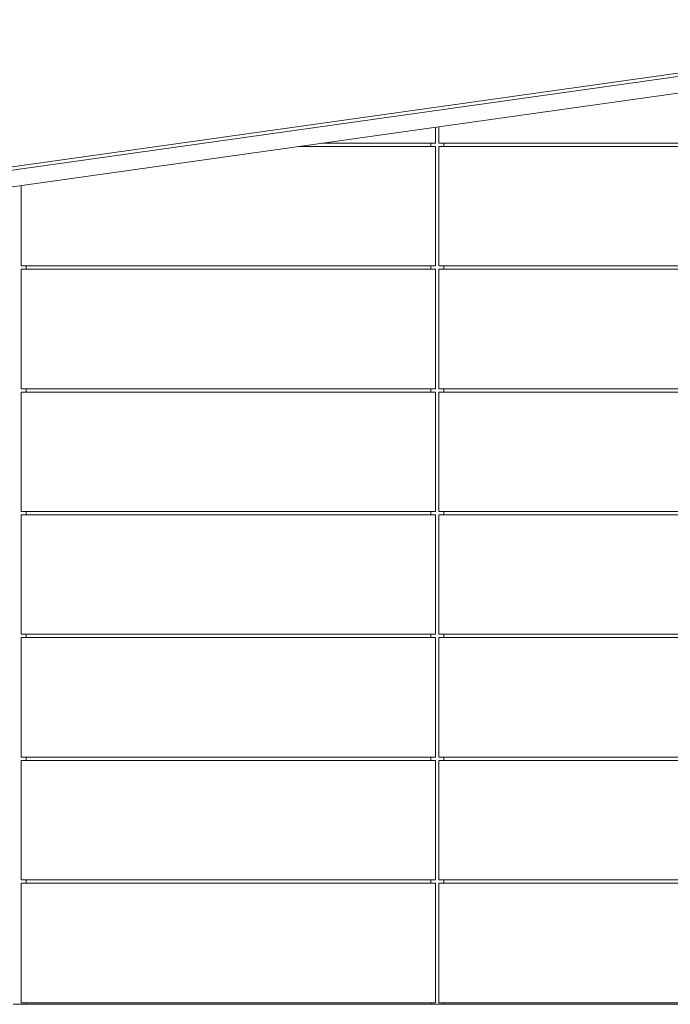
# Model space of a CAD drawing. Header units: metres. Extents: x -4 to 512, y -150 to 54.
# Tile 12 of 24: x 491.54 to 495.51, y -146.16 to -140.15. Entities that reach past the tile are written whole.
import ezdxf

# ---------------------------------------------------------------- set-up
doc = ezdxf.new("R2010")
doc.units = ezdxf.units.M
doc.header["$MEASUREMENT"] = 0
for name, color, linetype in [('Mulde_Schnitt M_2_10 Fassade', 7, 'Continuous'), ('Mulde_Schnitt M_2_10 Wand außen', 7, 'Continuous'), ('Mulde_Schnitt M_2_30 Dachaufbau', 7, 'Continuous')]:
    doc.layers.add(name, color=color, linetype=linetype)

msp = doc.modelspace()

# ---------------------------------------------------------------- linework, layer by layer
at = {"layer": 'Mulde_Schnitt M_2_10 Fassade', "color": 7, "linetype": 'Continuous', "lineweight": 13, "ltscale": 1000}
for p, q in [((494.0809, -140.9026), (494.0809, -140.8049)), ((494.1009, -140.9026), (494.1009, -140.8021)), ((494.0809, -140.9026), (493.3858, -140.9026)), ((494.0509, -140.9226), (494.0509, -140.9026)), ((496.6309, -140.9026), (494.1009, -140.9026)), ((494.1309, -140.9026), (494.1309, -140.9226)), ((494.0809, -140.9226), (493.2435, -140.9226)), ((494.0809, -141.6526), (494.0809, -140.9226)), ((496.6309, -140.9226), (494.1009, -140.9226)), ((494.1009, -141.6526), (494.1009, -140.9226)), ((491.5509, -141.6526), (491.5509, -141.1605)), ((494.0809, -141.6526), (491.5509, -141.6526)), ((494.0809, -141.6726), (491.5509, -141.6726)), ((491.5509, -142.4026), (491.5509, -141.6726)), ((491.5809, -141.6726), (491.5809, -141.6526)), ((494.0509, -141.6726), (494.0509, -141.6526)), ((494.0809, -142.4026), (494.0809, -141.6726)), ((496.6309, -141.6526), (494.1009, -141.6526)), ((496.6309, -141.6726), (494.1009, -141.6726)), ((494.1009, -142.4026), (494.1009, -141.6726)), ((494.1309, -141.6526), (494.1309, -141.6726)), ((494.0809, -142.4026), (491.5509, -142.4026)), ((491.5809, -142.4226), (491.5809, -142.4026)), ((494.0509, -142.4226), (494.0509, -142.4026)), ((496.6309, -142.4026), (494.1009, -142.4026)), ((494.1309, -142.4026), (494.1309, -142.4226)), ((494.0809, -142.4226), (491.5509, -142.4226)), ((491.5509, -143.1526), (491.5509, -142.4226)), ((494.0809, -143.1526), (494.0809, -142.4226)), ((496.6309, -142.4226), (494.1009, -142.4226)), ((494.1009, -143.1526), (494.1009, -142.4226)), ((494.0809, -143.1526), (491.5509, -143.1526)), ((494.0809, -143.1726), (491.5509, -143.1726)), ((491.5509, -143.9026), (491.5509, -143.1726)), ((491.5809, -143.1726), (491.5809, -143.1526)), ((494.0509, -143.1726), (494.0509, -143.1526)), ((494.0809, -143.9026), (494.0809, -143.1726)), ((496.6309, -143.1526), (494.1009, -143.1526)), ((496.6309, -143.1726), (494.1009, -143.1726)), ((494.1009, -143.9026), (494.1009, -143.1726)), ((494.1309, -143.1526), (494.1309, -143.1726)), ((494.0809, -143.9026), (491.5509, -143.9026)), ((494.0809, -143.9226), (491.5509, -143.9226)), ((491.5509, -144.6526), (491.5509, -143.9226)), ((491.5809, -143.9226), (491.5809, -143.9026)), ((494.0509, -143.9226), (494.0509, -143.9026)), ((494.0809, -144.6526), (494.0809, -143.9226)), ((496.6309, -143.9026), (494.1009, -143.9026)), ((496.6309, -143.9226), (494.1009, -143.9226)), ((494.1009, -144.6526), (494.1009, -143.9226)), ((494.1309, -143.9026), (494.1309, -143.9226)), ((494.0809, -144.6526), (491.5509, -144.6526)), ((494.0809, -144.6726), (491.5509, -144.6726)), ((491.5509, -145.4026), (491.5509, -144.6726)), ((491.5809, -144.6726), (491.5809, -144.6526)), ((494.0509, -144.6726), (494.0509, -144.6526)), ((494.0809, -145.4026), (494.0809, -144.6726)), ((496.6309, -144.6526), (494.1009, -144.6526)), ((496.6309, -144.6726), (494.1009, -144.6726)), ((494.1009, -145.4026), (494.1009, -144.6726)), ((494.1309, -144.6526), (494.1309, -144.6726)), ((494.0809, -145.4026), (491.5509, -145.4026)), ((494.0809, -145.4226), (491.5509, -145.4226)), ((491.5509, -146.1526), (491.5509, -145.4226)), ((491.5809, -145.4226), (491.5809, -145.4026)), ((494.0509, -145.4226), (494.0509, -145.4026)), ((494.0809, -146.1526), (494.0809, -145.4226)), ((495.6409, -145.4026), (494.1009, -145.4026)), ((495.6409, -145.4226), (494.1009, -145.4226)), ((494.1009, -146.1526), (494.1009, -145.4226)), ((494.1309, -145.4226), (494.1309, -145.4026)), ((491.5809, -146.1626), (491.5009, -146.1626)), ((494.0809, -146.1526), (491.5509, -146.1526)), ((491.5809, -146.1626), (491.5809, -146.1526)), ((494.0509, -146.1626), (494.0509, -146.1526)), ((494.1309, -146.1626), (494.0509, -146.1626)), ((496.6309, -146.1526), (494.1009, -146.1526)), ((494.1309, -146.1626), (494.1309, -146.1526))]:
    msp.add_line(p, q, dxfattribs=at)
at = {"layer": 'Mulde_Schnitt M_2_10 Wand außen', "color": 7, "linetype": 'Continuous', "lineweight": 13, "ltscale": 1000}
for p, q in [((494.0509, -146.1626), (491.5809, -146.1626)), ((496.6009, -146.1626), (494.1309, -146.1626))]:
    msp.add_line(p, q, dxfattribs=at)
at = {"layer": 'Mulde_Schnitt M_2_30 Dachaufbau', "color": 7, "linetype": 'Continuous', "lineweight": 13, "ltscale": 1000}
for p, q in [((489.4161, -141.3394), (497.8909, -140.1483)), ((497.8909, -140.1685), (489.4188, -141.3592)), ((497.8909, -140.2695), (489.4328, -141.4582))]:
    msp.add_line(p, q, dxfattribs=at)

doc.saveas('drawing.dxf')
